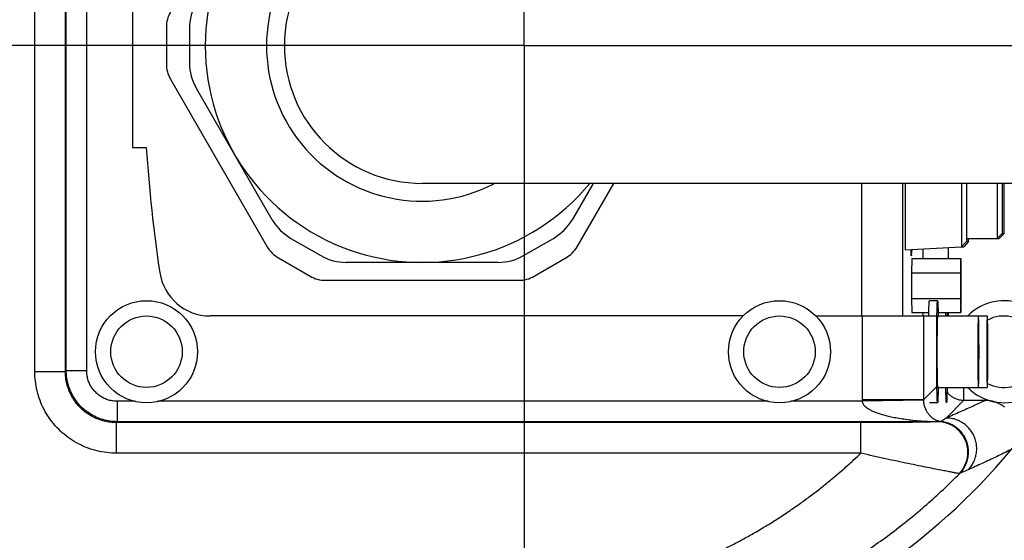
# Model space of a CAD drawing. Extents: x 0 to 594, y 0 to 420.
# Tile 11 of 67: x 73 to 89, y 288 to 297. Entities that reach past the tile are written whole.
import ezdxf

# ---------------------------------------------------------------- set-up
doc = ezdxf.new("R2010")
doc.units = 0
doc.header["$LTSCALE"] = 32.67
doc.linetypes.add('CENTER', pattern=[0.6, 0.375, -0.075, 0.075, -0.075])
doc.layers.get('0').update_dxf_attribs({"linetype": 'CONTINUOUS'})
for name, color, linetype in [('DEFAULT_1', 7, 'CENTER'), ('DRIV_DIM', 7, 'CONTINUOUS'), ('PARAM_DIM', 7, 'CONTINUOUS')]:
    doc.layers.add(name, color=color, linetype=linetype)
doc.styles.get("Standard").update_dxf_attribs({"font": 'txt', "width": 0.8})
doc.dimstyles.new('DIMSTYLE_5', dxfattribs={"dimtxt": 3.8, "dimasz": 1.8, "dimexe": 0.18, "dimexo": 0.0625, "dimgap": 0.09, "dimtad": 1, "dimdec": 3, "dimlfac": 6, "dimtxsty": 'STANDARD', "dimblk": 'OPEN', "dimblk1": 'OPEN', "dimblk2": 'OPEN', "dimcen": 0.09, "dimazin": 3, "dimtp": 0.001, "dimtm": 0.001, "dimtfac": 1, "dimtdec": 3, "dimtofl": 0, "dimtmove": 0, "dimatfit": 3, "dimtolj": 1})
doc.dimstyles.new('DIMSTYLE_8', dxfattribs={"dimtxt": 3.8, "dimasz": 1.8, "dimexe": 0.18, "dimexo": 0.0625, "dimgap": 0.09, "dimtad": 1, "dimlfac": 6, "dimtxsty": 'STANDARD', "dimblk": 'OPEN', "dimblk1": 'OPEN', "dimblk2": 'OPEN', "dimcen": 0.09, "dimazin": 3, "dimtp": 0.01, "dimtm": 0.01, "dimtfac": 1, "dimtofl": 0, "dimtmove": 0, "dimatfit": 3, "dimtolj": 1})

# ---------------------------------------------------------------- blocks, each defined once
blk = doc.blocks.new('_OPEN')
at = {"color": 0, "linetype": 'BYBLOCK'}
for p, q in [((0, 0), (-1, 0.342)), ((-1, -0.342), (0, 0)), ((-1, 0), (0, 0))]:
    blk.add_line(p, q, dxfattribs=at)
blk = doc.blocks.new('*D32')
at = {"layer": 'DRIV_DIM', "color": 2, "linetype": 'CONTINUOUS'}
for p, q in [((114.653, 296.493), (78.025, 242.085)), ((98.081, 271.877), (114.653, 296.493)), ((98.081, 271.877), (98.081, 271.877))]:
    blk.add_line(p, q, dxfattribs=at)
at = {"layer": 'DRIV_DIM', "color": 2, "linetype": 'CONTINUOUS', "xscale": 1.8, "yscale": 1.8, "zscale": 1.8, "rotation": 56.051714}
blk.add_blockref('_OPEN', (98.081, 271.877), dxfattribs=at)
blk = doc.blocks.new('*D38')
at = {"layer": 'PARAM_DIM', "color": 2, "linetype": 'CONTINUOUS'}
blk.add_line((38.367, 262.954), (114.653, 296.493), dxfattribs=at)
at = {"layer": 'PARAM_DIM', "color": 2, "linetype": 'CONTINUOUS', "xscale": 1.8, "yscale": 1.8, "zscale": 1.8, "rotation": 203.732701}
blk.add_blockref('_OPEN', (38.367, 262.954), dxfattribs=at)

msp = doc.modelspace()

# ---------------------------------------------------------------- linework, layer by layer
at = {"color": 9, "linetype": 'CONTINUOUS'}
for p, q in [((73.32807, 291.16848), (73.32807, 301.81825)), ((73.82799, 291.16849), (73.82799, 301.81824)), ((73.84279, 291.18328), (73.84279, 301.80343)), ((74.17607, 291.18328), (74.17607, 301.80345)), ((86.83095, 292.0767), (86.83095, 294.24336)), ((87.49751, 292.0767), (87.49751, 294.24336)), ((87.64125, 293.06897), (87.63953, 293.06897)), ((87.82513, 293.17514), (87.82513, 293.01503)), ((88.24173, 293.19696), (88.24173, 293.01503)), ((87.82513, 292.1317), (87.82513, 292.0767)), ((88.24173, 292.1317), (88.24173, 292.0767)), ((86.83672, 292.0767), (86.83672, 290.70622)), ((87.83656, 292.0767), (87.83656, 290.70622)), ((73.32807, 291.16848), (73.82799, 291.16848)), ((73.82799, 291.16849), (73.84279, 291.18328)), ((74.17607, 291.18328), (73.84279, 291.18328)), ((87.83656, 290.70622), (88.05376, 290.92342)), ((88.49317, 290.91003), (88.49317, 290.69627)), ((74.676, 290.68336), (74.676, 290.35007)), ((74.96592, 290.68336), (74.676, 290.68336)), ((85.29926, 290.68336), (75.33957, 290.68336)), ((86.83691, 290.68336), (85.6729, 290.68336)), ((87.83656, 290.70622), (86.83672, 290.70622)), ((87.83661, 290.7005), (86.83691, 290.68336)), ((87.83656, 290.70622), (87.83661, 290.7005)), ((88.20695, 290.41005), (88.49317, 290.69627)), ((88.84674, 290.69627), (88.49317, 290.69627)), ((88.84675, 290.72035), (88.84675, 290.69627)), ((74.6612, 289.83535), (74.6612, 290.33527)), ((74.66121, 290.33527), (74.67602, 290.35007)), ((86.81431, 290.33527), (74.66121, 290.33527)), ((88.06421, 290.35007), (74.67602, 290.35007)), ((86.81431, 289.83535), (86.81431, 290.33527)), ((88.06889, 290.35105), (88.06747, 290.35064)), ((86.81431, 289.83535), (74.6612, 289.83535)), ((88.42523, 289.50198), (88.42377, 289.50087))]:
    msp.add_line(p, q, dxfattribs=at)
at = {"color": 7, "linetype": 'CONTINUOUS'}
for p, q in [((74.92618, 298.16003), (74.92618, 294.8267)), ((75.4764, 296.7924), (75.4764, 296.19433)), ((75.85485, 296.77526), (75.85485, 296.21147)), ((75.54338, 295.94433), (77.12258, 293.20907)), ((77.20465, 293.65026), (75.9665, 295.79481)), ((74.92618, 294.8267), (75.14847, 294.8267)), ((133.81941, 294.24336), (79.65275, 294.24336)), ((82.44327, 294.24336), (82.10084, 293.65026)), ((82.18291, 293.20907), (82.78006, 294.24336)), ((87.53656, 294.24336), (87.53656, 293.16003)), ((88.45829, 294.24336), (88.45829, 293.2083)), ((88.5387, 294.24336), (88.5387, 293.29152)), ((89.03953, 294.24336), (89.03953, 293.34336)), ((89.12431, 294.24336), (89.12431, 293.4267)), ((89.15572, 293.4267), (89.15572, 294.24336)), ((89.12431, 293.4267), (89.03953, 293.34336)), ((89.15572, 293.4267), (89.07385, 293.34336)), ((89.12431, 293.4267), (89.15572, 293.4267)), ((77.50967, 293.34523), (77.99792, 293.06334)), ((81.30757, 293.06334), (81.79582, 293.34523)), ((87.53656, 293.16003), (88.45829, 293.2083)), ((88.5387, 293.29152), (88.45829, 293.2083)), ((88.45829, 293.2083), (88.49733, 293.2083)), ((88.57483, 293.29152), (88.49733, 293.2083)), ((88.5387, 293.29152), (88.57483, 293.29152)), ((88.53961, 293.34336), (89.07385, 293.34336)), ((88.57483, 293.29152), (88.57483, 293.34336)), ((87.64125, 293.06897), (87.63953, 293.06036)), ((87.64125, 293.06897), (87.65085, 293.16602)), ((77.3056, 293.02606), (77.82355, 292.72702)), ((80.89091, 292.9517), (78.41459, 292.9517)), ((81.48195, 292.72702), (81.9999, 293.02606)), ((87.64622, 293.01503), (87.63924, 292.78409)), ((87.64622, 293.01503), (88.4461, 293.01503)), ((88.4461, 293.01503), (88.43912, 292.78409)), ((88.45308, 292.78409), (88.4461, 293.01503)), ((87.63924, 292.78409), (87.63924, 292.36264)), ((87.63924, 292.78409), (88.43912, 292.78409)), ((88.43912, 292.78409), (88.43912, 292.36264)), ((88.45308, 292.36264), (88.45308, 292.78409)), ((78.07355, 292.66003), (81.23195, 292.66003)), ((87.63924, 292.36264), (87.64622, 292.1317)), ((87.63924, 292.36264), (88.43912, 292.36264)), ((88.06715, 292.3267), (87.93383, 292.3267)), ((88.43912, 292.36264), (88.4461, 292.1317)), ((88.4461, 292.1317), (88.45308, 292.36264)), ((87.64622, 292.1317), (87.92451, 292.1317)), ((88.07647, 292.1317), (88.4461, 292.1317)), ((84.89391, 292.0767), (76.19332, 292.0767)), ((86.07826, 292.0767), (88.87915, 292.0767)), ((88.06715, 290.91003), (88.87915, 290.91003)), ((88.06715, 290.66003), (87.93383, 290.66003))]:
    msp.add_line(p, q, dxfattribs=at)
at = {"color": 9, "linetype": 'CONTINUOUS'}
for points in [[(88.06747, 290.35064), (88.0659, 290.35028), (88.06421, 290.35007)], [(88.42377, 289.50087), (88.42237, 289.50054), (88.42071, 289.50073)], [(88.43004, 289.50522), (88.4297, 289.50508), (88.42932, 289.50489), (88.42887, 289.50464), (88.42826, 289.50425), (88.42756, 289.50377), (88.42684, 289.50324), (88.42613, 289.50269), (88.42523, 289.50198)]]:
    msp.add_lwpolyline(points, dxfattribs=at)
at = {"color": 7, "linetype": 'CONTINUOUS'}
for centre, radius in [((75.15275, 291.49336), 0.83333), ((85.48608, 291.49336), 0.83333), ((75.15275, 291.49336), 0.58333), ((85.48608, 291.49336), 0.58333)]:
    msp.add_circle(centre, radius, dxfattribs=at)
for centre, radius, start, end in [((79.65275, 296.49336), 3.54167, 39.521488, 320.556305), ((79.65275, 296.49336), 2.25, 90, 270), ((76.68818, 296.77526), 0.83333, 150, 180), ((75.9764, 296.7924), 0.5, 150, 180), ((75.9764, 296.19433), 0.5, 180, 210), ((76.68818, 296.21147), 0.83333, 180, 210), ((100.09285, 296.49336), 25, 183.822554, 188.527023), ((77.92634, 294.06692), 0.83333, 210, 240), ((81.37915, 294.06692), 0.83333, 300, 330), ((77.5556, 293.45907), 0.5, 210, 240), ((81.7499, 293.45907), 0.5, 300, 330), ((78.41459, 293.78503), 0.83333, 240, 270), ((80.89091, 293.78503), 0.83333, 270, 300), ((76.19332, 292.91003), 0.83333, 188.527023, 270), ((78.07355, 293.16003), 0.5, 240, 270), ((81.23195, 293.16003), 0.5, 270, 300), ((89.15275, 291.49336), 0.83333, 224.569042, 135.430958), ((81.31941, 296.49336), 10.33121, 269.045026, 334.690528), ((89.15275, 291.49336), 0.58333, 242.485484, 117.514516)]:
    msp.add_arc(centre, radius, start, end, dxfattribs=at)
at = {"color": 9, "linetype": 'CONTINUOUS'}
msp.add_arc((79.65275, 296.49336), 2.54167, 62.557382, 297.399531, dxfattribs=at)
at = {"color": 7, "linetype": 'CONTINUOUS'}
for points, knots in [([(87.63936, 293.06049), (87.63935, 293.06048), (87.63832, 293.05923), (87.63656, 293.08671), (87.63536, 293.10928), (87.63435, 293.14313), (87.63384, 293.16333), (87.6338, 293.16512)], [0, 0, 0, 0, 0.00089502, 0.12383331, 0.44409097, 0.95033376, 1, 1, 1, 1]), ([(88.44693, 292.7846), (88.44603, 292.78446), (88.44198, 292.71974), (88.44314, 292.66643), (88.44232, 292.6047), (88.44232, 292.57336)], [0, 0, 0, 0, 0.19791124, 0.55489194, 1, 1, 1, 1]), ([(88.44988, 292.57336), (88.44988, 292.6047), (88.44969, 292.66645), (88.44878, 292.71976), (88.44783, 292.78474), (88.44693, 292.7846)], [0, 0, 0, 0, 0.44463404, 0.80123456, 1, 1, 1, 1]), ([(88.44232, 292.57336), (88.44232, 292.54203), (88.4425, 292.48028), (88.44341, 292.42696), (88.44436, 292.36199), (88.44527, 292.36213)], [0, 0, 0, 0, 0.44463404, 0.80123456, 1, 1, 1, 1]), ([(88.44527, 292.36213), (88.44616, 292.36227), (88.45021, 292.42699), (88.44905, 292.48029), (88.44988, 292.54203), (88.44988, 292.57336)], [0, 0, 0, 0, 0.19791124, 0.55489194, 1, 1, 1, 1]), ([(87.92344, 292.0767), (87.9237, 292.09216), (87.92443, 292.13139), (87.92585, 292.19006), (87.92725, 292.24521), (87.92982, 292.28989), (87.93015, 292.30897), (87.93308, 292.3267), (87.93383, 292.3267)], [0, 0, 0, 0, 0.18541107, 0.47005612, 0.69774429, 0.86386934, 0.96513054, 1, 1, 1, 1]), ([(88.0526, 291.49336), (88.0526, 291.5329), (88.0527, 291.61116), (88.05313, 291.72655), (88.05385, 291.8372), (88.05482, 291.94083), (88.05605, 292.03543), (88.05743, 292.11875), (88.05916, 292.19006), (88.06057, 292.24521), (88.06314, 292.28989), (88.06347, 292.30897), (88.0664, 292.3267), (88.06715, 292.3267)], [0, 0, 0, 0, 0.14223764, 0.28158062, 0.41519328, 0.54035674, 0.65452435, 0.75537373, 0.84085446, 0.90923068, 0.95911909, 0.98952848, 1, 1, 1, 1]), ([(88.06715, 292.3267), (88.0679, 292.3267), (88.07083, 292.30897), (88.07116, 292.28989), (88.07373, 292.24521), (88.07513, 292.19006), (88.07655, 292.13139), (88.07728, 292.09216), (88.07754, 292.0767)], [0, 0, 0, 0, 0.03486946, 0.13613066, 0.30225571, 0.52994388, 0.81458893, 1, 1, 1, 1]), ([(88.20219, 292.0767), (88.20245, 292.09216), (88.20279, 292.11047), (88.20318, 292.12885), (88.20324, 292.1317)], [0, 0, 0, 0, 0.84503448, 1, 1, 1, 1]), ([(88.22193, 292.1317), (88.22199, 292.12885), (88.22238, 292.11047), (88.22272, 292.09216), (88.22298, 292.0767)], [0, 0, 0, 0, 0.15496552, 1, 1, 1, 1]), ([(88.06775, 292.07532), (88.06698, 292.07498), (88.0635, 292.05779), (88.06411, 292.04123), (88.06204, 292.00742), (88.06124, 291.96722), (88.06007, 291.91696), (88.05934, 291.86933), (88.05894, 291.83837), (88.0588, 291.8268)], [0, 0, 0, 0, 0.04331638, 0.12989622, 0.25760183, 0.42408627, 0.62626197, 0.86037024, 1, 1, 1, 1]), ([(88.73432, 292.07532), (88.73354, 292.07498), (88.73006, 292.05779), (88.73067, 292.04123), (88.72861, 292.00742), (88.72781, 291.96722), (88.72664, 291.91696), (88.72575, 291.85924), (88.72495, 291.79457), (88.72433, 291.72433), (88.72387, 291.64977), (88.72359, 291.5723), (88.72353, 291.51984), (88.72353, 291.49336)], [0, 0, 0, 0, 0.01850041, 0.05547862, 0.11002163, 0.18112707, 0.26747622, 0.36746376, 0.47922914, 0.60069183, 0.72959032, 0.86352441, 1, 1, 1, 1]), ([(88.74389, 291.49336), (88.74389, 291.51984), (88.74383, 291.5723), (88.74355, 291.64977), (88.7431, 291.72433), (88.74247, 291.79457), (88.74168, 291.85924), (88.74075, 291.91696), (88.73971, 291.96723), (88.73856, 292.0074), (88.73738, 292.04128), (88.73614, 292.05774), (88.73515, 292.07548), (88.73435, 292.07534), (88.73432, 292.07532)], [0, 0, 0, 0, 0.13633937, 0.27013978, 0.39890961, 0.52025105, 0.63190488, 0.73179261, 0.81805558, 0.88909004, 0.94357861, 0.98051991, 0.99927756, 1, 1, 1, 1]), ([(88.87975, 292.07532), (88.87898, 292.07498), (88.8755, 292.05779), (88.87611, 292.04123), (88.87404, 292.00742), (88.87325, 291.96722), (88.87208, 291.91696), (88.87119, 291.85924), (88.87039, 291.79457), (88.86977, 291.72433), (88.86931, 291.64977), (88.86903, 291.5723), (88.86897, 291.51984), (88.86897, 291.49336)], [0, 0, 0, 0, 0.01850041, 0.05547862, 0.11002163, 0.18112707, 0.26747622, 0.36746376, 0.47922914, 0.60069183, 0.72959032, 0.86352441, 1, 1, 1, 1]), ([(88.88933, 291.49336), (88.88933, 291.51984), (88.88927, 291.5723), (88.88899, 291.64977), (88.88853, 291.72433), (88.8879, 291.79457), (88.88712, 291.85924), (88.88619, 291.91696), (88.88515, 291.96723), (88.884, 292.0074), (88.88281, 292.04128), (88.88158, 292.05774), (88.88059, 292.07548), (88.87979, 292.07534), (88.87975, 292.07532)], [0, 0, 0, 0, 0.13633937, 0.27013978, 0.39890961, 0.52025105, 0.63190488, 0.73179261, 0.81805558, 0.88909004, 0.94357861, 0.98051991, 0.99927756, 1, 1, 1, 1]), ([(88.0588, 291.8268), (88.05867, 291.81669), (88.05829, 291.783), (88.05777, 291.72433), (88.05731, 291.64977), (88.05703, 291.5723), (88.05697, 291.51984), (88.05697, 291.49336)], [0, 0, 0, 0, 0.09099238, 0.30300598, 0.52799881, 0.76178131, 1, 1, 1, 1]), ([(88.06715, 290.66003), (88.0664, 290.66003), (88.06347, 290.67776), (88.06314, 290.69684), (88.06057, 290.74152), (88.05916, 290.79666), (88.05743, 290.86798), (88.05605, 290.9513), (88.05482, 291.0459), (88.05385, 291.14953), (88.05313, 291.26018), (88.0527, 291.37557), (88.0526, 291.45383), (88.0526, 291.49336)], [0, 0, 0, 0, 0.01047152, 0.04088091, 0.09076932, 0.15914554, 0.24462627, 0.34547565, 0.45964326, 0.58480672, 0.71841938, 0.85776236, 1, 1, 1, 1]), ([(88.05697, 291.49336), (88.05697, 291.46689), (88.05703, 291.41443), (88.05731, 291.33696), (88.05776, 291.2624), (88.05829, 291.20373), (88.05867, 291.17004), (88.05879, 291.15993)], [0, 0, 0, 0, 0.23821882, 0.47200145, 0.6969944, 0.90900812, 1, 1, 1, 1]), ([(88.72353, 291.49336), (88.72353, 291.46689), (88.72359, 291.41443), (88.72387, 291.33696), (88.72433, 291.2624), (88.72496, 291.19216), (88.72574, 291.12749), (88.72667, 291.06977), (88.72772, 291.0195), (88.72886, 290.97933), (88.73005, 290.94545), (88.73128, 290.92899), (88.73227, 290.91125), (88.73308, 290.91139), (88.73311, 290.91141)], [0, 0, 0, 0, 0.13633937, 0.27013978, 0.39890961, 0.52025105, 0.63190488, 0.73179261, 0.81805558, 0.88909004, 0.94357861, 0.98051991, 0.99927756, 1, 1, 1, 1]), ([(88.73311, 290.91141), (88.73388, 290.91175), (88.73736, 290.92894), (88.73675, 290.9455), (88.73882, 290.97931), (88.73962, 291.01951), (88.74079, 291.06977), (88.74167, 291.12749), (88.74247, 291.19216), (88.74309, 291.2624), (88.74355, 291.33696), (88.74383, 291.41443), (88.74389, 291.46689), (88.74389, 291.49336)], [0, 0, 0, 0, 0.01850041, 0.05547862, 0.11002163, 0.18112707, 0.26747622, 0.36746376, 0.47922914, 0.60069183, 0.72959032, 0.86352441, 1, 1, 1, 1]), ([(88.86897, 291.49336), (88.86897, 291.46689), (88.86903, 291.41443), (88.86931, 291.33696), (88.86977, 291.2624), (88.87039, 291.19216), (88.87118, 291.12749), (88.87211, 291.06977), (88.87315, 291.0195), (88.8743, 290.97933), (88.87549, 290.94545), (88.87672, 290.92899), (88.87771, 290.91125), (88.87851, 290.91139), (88.87854, 290.91141)], [0, 0, 0, 0, 0.13633937, 0.27013978, 0.39890961, 0.52025105, 0.63190488, 0.73179261, 0.81805558, 0.88909004, 0.94357861, 0.98051991, 0.99927756, 1, 1, 1, 1]), ([(88.87854, 290.91141), (88.87932, 290.91175), (88.8828, 290.92894), (88.88219, 290.9455), (88.88426, 290.97931), (88.88505, 291.01951), (88.88622, 291.06977), (88.88711, 291.12749), (88.88791, 291.19216), (88.88853, 291.2624), (88.88899, 291.33696), (88.88927, 291.41443), (88.88933, 291.46689), (88.88933, 291.49336)], [0, 0, 0, 0, 0.01850041, 0.05547862, 0.11002163, 0.18112707, 0.26747622, 0.36746376, 0.47922914, 0.60069183, 0.72959032, 0.86352441, 1, 1, 1, 1]), ([(88.05879, 291.15993), (88.05893, 291.14836), (88.05934, 291.11739), (88.06011, 291.06977), (88.06115, 291.0195), (88.0623, 290.97933), (88.06348, 290.94545), (88.06472, 290.92899), (88.06571, 290.91125), (88.06651, 290.91139), (88.06654, 290.91141)], [0, 0, 0, 0, 0.1393045, 0.37286621, 0.5745699, 0.74066567, 0.86807313, 0.95445083, 0.99831076, 1, 1, 1, 1]), ([(88.07754, 290.91003), (88.07728, 290.89457), (88.07655, 290.85534), (88.07513, 290.79666), (88.07373, 290.74152), (88.07116, 290.69684), (88.07083, 290.67776), (88.0679, 290.66003), (88.06715, 290.66003)], [0, 0, 0, 0, 0.18541107, 0.47005612, 0.69774429, 0.86386934, 0.96513054, 1, 1, 1, 1]), ([(88.21258, 290.66003), (88.21183, 290.66003), (88.2089, 290.67776), (88.20857, 290.69684), (88.206, 290.74152), (88.2046, 290.79666), (88.20318, 290.85534), (88.20245, 290.89457), (88.20219, 290.91003)], [0, 0, 0, 0, 0.03486946, 0.13613066, 0.30225571, 0.52994388, 0.81458893, 1, 1, 1, 1]), ([(88.22298, 290.91003), (88.22272, 290.89457), (88.22199, 290.85534), (88.22057, 290.79666), (88.21916, 290.74152), (88.21659, 290.69684), (88.21627, 290.67776), (88.21334, 290.66003), (88.21258, 290.66003)], [0, 0, 0, 0, 0.18541107, 0.47005612, 0.69774429, 0.86386934, 0.96513054, 1, 1, 1, 1])]:
    msp.add_open_spline(points, degree=3, knots=knots, dxfattribs=at)
at = {"color": 9, "linetype": 'CONTINUOUS'}
for points, knots in [([(74.6612, 289.83535), (74.60831, 289.83535), (74.50177, 289.84169), (74.34363, 289.87037), (74.18901, 289.91824), (74.04104, 289.98464), (73.90238, 290.06837), (73.77514, 290.16802), (73.66097, 290.28217), (73.5613, 290.40936), (73.47755, 290.54796), (73.41111, 290.6959), (73.36317, 290.85056), (73.33443, 291.00883), (73.32807, 291.11551), (73.32807, 291.16848)], [0, 0, 0, 0, 0.07581604, 0.15256696, 0.22984526, 0.30726376, 0.38447993, 0.46146989, 0.53837611, 0.61534668, 0.69253395, 0.76993736, 0.84724359, 0.92406549, 1, 1, 1, 1]), ([(74.66121, 290.33527), (74.62813, 290.33527), (74.56152, 290.33922), (74.46266, 290.35713), (74.36602, 290.38704), (74.27354, 290.42853), (74.18687, 290.48086), (74.10735, 290.54313), (74.036, 290.61446), (73.97371, 290.69395), (73.92138, 290.78058), (73.87986, 290.87305), (73.8499, 290.96972), (73.83195, 291.06867), (73.82798, 291.13537), (73.82799, 291.16849)], [0, 0, 0, 0, 0.07585128, 0.15260479, 0.22988019, 0.30729053, 0.38449408, 0.4614688, 0.53836159, 0.61532132, 0.69250094, 0.76990084, 0.84720843, 0.92403646, 1, 1, 1, 1]), ([(74.67602, 290.35007), (74.63639, 290.35008), (74.55703, 290.35576), (74.44049, 290.38112), (74.32872, 290.42281), (74.22403, 290.47998), (74.12853, 290.55147), (74.04418, 290.63581), (73.9727, 290.73131), (73.91553, 290.836), (73.87383, 290.94777), (73.84847, 291.0643), (73.84279, 291.14366), (73.84279, 291.18328)], [0, 0, 0, 0, 0.09090396, 0.18181504, 0.27273067, 0.36363937, 0.45455073, 0.54546325, 0.63637482, 0.72728361, 0.81819896, 0.90911051, 1, 1, 1, 1]), ([(74.676, 290.68336), (74.65223, 290.68336), (74.60462, 290.68676), (74.5347, 290.70196), (74.46762, 290.72697), (74.40479, 290.76127), (74.34749, 290.80417), (74.29687, 290.85479), (74.25398, 290.91209), (74.21968, 290.97491), (74.19468, 291.04198), (74.17947, 291.1119), (74.17607, 291.15951), (74.17607, 291.18328)], [0, 0, 0, 0, 0.09086182, 0.18178156, 0.27270652, 0.36362623, 0.45455049, 0.54547259, 0.63639042, 0.72730341, 0.818222, 0.90913688, 1, 1, 1, 1]), ([(88.49317, 290.69627), (88.47381, 290.69627), (88.43501, 290.69967), (88.37864, 290.71479), (88.32572, 290.73948), (88.2779, 290.77297), (88.24361, 290.80725), (88.22597, 290.8302), (88.22049, 290.838)], [0, 0, 0, 0, 0.18205774, 0.36416166, 0.54627297, 0.72838908, 0.91050687, 1, 1, 1, 1]), ([(86.83672, 290.70622), (86.83672, 290.70241), (86.83675, 290.69479), (86.83685, 290.68717), (86.83691, 290.68336)], [0, 0, 0, 0, 0.49990439, 1, 1, 1, 1]), ([(86.83691, 290.68336), (86.83746, 290.67608), (86.84099, 290.66073), (86.8505, 290.63669), (86.86973, 290.61258), (86.89741, 290.58947), (86.93084, 290.56394), (86.97266, 290.53915), (87.02347, 290.51579), (87.08306, 290.49319), (87.15107, 290.47096), (87.22765, 290.44912), (87.31408, 290.42897), (87.41094, 290.41033), (87.51851, 290.39333), (87.63725, 290.37782), (87.76873, 290.36504), (87.91403, 290.3558), (88.01574, 290.35213), (88.06889, 290.35105)], [0, 0, 0, 0, 0.01651532, 0.03540647, 0.05809254, 0.08540507, 0.11697645, 0.15325976, 0.19520914, 0.24348271, 0.29750191, 0.35719692, 0.42377031, 0.49840077, 0.58053027, 0.67035363, 0.76955318, 0.87961351, 1, 1, 1, 1]), ([(87.83661, 290.7005), (87.83672, 290.69342), (87.83739, 290.67868), (87.83985, 290.65599), (87.84393, 290.63237), (87.84974, 290.608), (87.85756, 290.58326), (87.86739, 290.55851), (87.87902, 290.53429), (87.89248, 290.51069), (87.90804, 290.4876), (87.92582, 290.46528), (87.94577, 290.44393), (87.96789, 290.42382), (87.9925, 290.40507), (88.01994, 290.38802), (88.05014, 290.37329), (88.08324, 290.36112), (88.10659, 290.35558), (88.1188, 290.35348)], [0, 0, 0, 0, 0.04389153, 0.09147188, 0.14147261, 0.19241566, 0.24673779, 0.30226654, 0.35740297, 0.41324855, 0.47060778, 0.52990144, 0.59009614, 0.6516158, 0.71510533, 0.78169328, 0.85161803, 0.92316815, 1, 1, 1, 1]), ([(88.84674, 290.69627), (88.78186, 290.66595), (88.64626, 290.60341), (88.43308, 290.50779), (88.28448, 290.44319), (88.20695, 290.41005)], [0, 0, 0, 0, 0.30650352, 0.63911595, 1, 1, 1, 1]), ([(89.15802, 290.58796), (89.14038, 290.60195), (89.10315, 290.62758), (89.04271, 290.6581), (88.97896, 290.68013), (88.91327, 290.69335), (88.86886, 290.69627), (88.84674, 290.69627)], [0, 0, 0, 0, 0.20125345, 0.40260245, 0.60353218, 0.80228452, 1, 1, 1, 1]), ([(88.06421, 290.35007), (88.05913, 290.34916), (88.04425, 290.34814), (88.01499, 290.34651), (87.97156, 290.34504), (87.91377, 290.34349), (87.84146, 290.34202), (87.7546, 290.34061), (87.65336, 290.33931), (87.53831, 290.33814), (87.41057, 290.33714), (87.27178, 290.33632), (87.12422, 290.33572), (86.97073, 290.33535), (86.86675, 290.33527), (86.81431, 290.33527)], [0, 0, 0, 0, 0.01239088, 0.03570196, 0.07038886, 0.11663026, 0.17444231, 0.24394325, 0.32509655, 0.41742051, 0.52003447, 0.63165693, 0.7504845, 0.87414684, 1, 1, 1, 1]), ([(88.42071, 289.50073), (88.44007, 289.52066), (88.47551, 289.56388), (88.51711, 289.63661), (88.54607, 289.71532), (88.56156, 289.79779), (88.56315, 289.88172), (88.55081, 289.96477), (88.52487, 290.04461), (88.48606, 290.11903), (88.43547, 290.18594), (88.3745, 290.24346), (88.30486, 290.29), (88.22848, 290.32425), (88.14754, 290.34525), (88.09195, 290.35003), (88.06421, 290.35007)], [0, 0, 0, 0, 0.07135243, 0.14276258, 0.21422711, 0.28573668, 0.35727696, 0.42883023, 0.50037735, 0.57189984, 0.64338195, 0.71481239, 0.78618558, 0.85750229, 0.92876958, 1, 1, 1, 1]), ([(88.42377, 289.50087), (88.44319, 289.52068), (88.47878, 289.56367), (88.52058, 289.63613), (88.54972, 289.71463), (88.56534, 289.79696), (88.56704, 289.88082), (88.55476, 289.96385), (88.52884, 290.04373), (88.49002, 290.11824), (88.43937, 290.18529), (88.37832, 290.243), (88.30857, 290.28975), (88.23207, 290.32425), (88.15098, 290.34553), (88.09527, 290.35049), (88.06747, 290.35064)], [0, 0, 0, 0, 0.07120837, 0.14245671, 0.21375918, 0.28512392, 0.35655213, 0.42803796, 0.49956917, 0.57112851, 0.64269563, 0.7142493, 0.7857698, 0.85724106, 0.92865245, 1, 1, 1, 1]), ([(88.42523, 289.50198), (88.44457, 289.52173), (88.48, 289.5646), (88.52158, 289.63686), (88.55052, 289.71517), (88.566, 289.79731), (88.56758, 289.88099), (88.55523, 289.96387), (88.5293, 290.04363), (88.49051, 290.11806), (88.43995, 290.18508), (88.37901, 290.2428), (88.30942, 290.28963), (88.2331, 290.32426), (88.1522, 290.34571), (88.09662, 290.35083), (88.06888, 290.35105)], [0, 0, 0, 0, 0.07108432, 0.14222481, 0.21344479, 0.28475866, 0.35617037, 0.42767304, 0.49924971, 0.57087529, 0.64251931, 0.71414927, 0.78573422, 0.85724814, 0.92867285, 1, 1, 1, 1]), ([(88.1188, 290.35349), (88.1164, 290.35346), (88.11149, 290.35368), (88.10376, 290.35379), (88.0958, 290.35366), (88.08775, 290.3532), (88.07884, 290.35244), (88.07253, 290.35184), (88.06891, 290.35106)], [0, 0, 0, 0, 0.14396836, 0.29466777, 0.46369607, 0.62099361, 0.77785801, 1, 1, 1, 1]), ([(88.20695, 290.41005), (88.19207, 290.40036), (88.16275, 290.38141), (88.1333, 290.36265), (88.1188, 290.35348)], [0, 0, 0, 0, 0.50855933, 1, 1, 1, 1]), ([(88.43004, 289.50522), (88.45026, 289.52582), (88.4872, 289.57065), (88.53011, 289.64636), (88.55932, 289.72839), (88.57393, 289.81423), (88.5735, 289.90131), (88.55806, 289.98702), (88.52806, 290.06879), (88.4844, 290.14415), (88.42841, 290.21085), (88.36175, 290.26688), (88.28642, 290.31055), (88.20472, 290.34055), (88.14756, 290.35085), (88.11881, 290.35349)], [0, 0, 0, 0, 0.07689268, 0.15379657, 0.23071253, 0.30763997, 0.38457693, 0.46152032, 0.53846628, 0.61541064, 0.69234944, 0.76927935, 0.84619813, 0.92310484, 1, 1, 1, 1]), ([(88.56835, 289.5647), (88.58748, 289.58475), (88.62248, 289.62814), (88.66341, 289.70096), (88.6917, 289.7796), (88.70656, 289.86185), (88.70759, 289.94544), (88.69474, 290.02804), (88.66838, 290.10739), (88.62924, 290.18126), (88.5784, 290.24763), (88.51727, 290.30464), (88.44754, 290.35073), (88.37115, 290.38461), (88.29022, 290.40535), (88.23467, 290.41003), (88.20695, 290.41005)], [0, 0, 0, 0, 0.07139789, 0.14280639, 0.21422651, 0.28565796, 0.35709923, 0.42854771, 0.5, 0.57145229, 0.64290077, 0.71434204, 0.78577349, 0.85719361, 0.92860211, 1, 1, 1, 1]), ([(81.16733, 287.36958), (81.23803, 287.3735), (81.37943, 287.38308), (81.59121, 287.40261), (81.80268, 287.42732), (82.0137, 287.45721), (82.22416, 287.49226), (82.43387, 287.53246), (82.64249, 287.57773), (82.84971, 287.62799), (83.05529, 287.68314), (83.2591, 287.74312), (83.46103, 287.80785), (83.66097, 287.87726), (83.85883, 287.95128), (84.05448, 288.02983), (84.24784, 288.11282), (84.43881, 288.20018), (84.62729, 288.29184), (84.8132, 288.38769), (84.99645, 288.48767), (85.17695, 288.59169), (85.35463, 288.69965), (85.52941, 288.81148), (85.70121, 288.92709), (85.86996, 289.04639), (86.03559, 289.16929), (86.19804, 289.2957), (86.35724, 289.42554), (86.51313, 289.55871), (86.66565, 289.69513), (86.76514, 289.78827), (86.81431, 289.83535)], [0, 0, 0, 0, 0.03376213, 0.06756081, 0.10139188, 0.13525908, 0.16916338, 0.20310907, 0.23705124, 0.27093682, 0.30476051, 0.33852158, 0.37221925, 0.40585281, 0.43942162, 0.47292517, 0.506363, 0.53973476, 0.57304017, 0.60627908, 0.63945138, 0.67255706, 0.7055962, 0.73856894, 0.77147549, 0.80431615, 0.83709127, 0.86980125, 0.90244657, 0.93502774, 0.96754535, 1, 1, 1, 1]), ([(88.42071, 289.50073), (88.41486, 289.50222), (88.39699, 289.50577), (88.36097, 289.51295), (88.30626, 289.52341), (88.2326, 289.53751), (88.13982, 289.5553), (88.02794, 289.57698), (87.89724, 289.60268), (87.74856, 289.63245), (87.58343, 289.66626), (87.40409, 289.70391), (87.21359, 289.74501), (87.01567, 289.78899), (86.88179, 289.81966), (86.81431, 289.83535)], [0, 0, 0, 0, 0.01104674, 0.0332814, 0.06716163, 0.11286461, 0.17039804, 0.23986413, 0.32120547, 0.41391164, 0.51706599, 0.62934625, 0.74890664, 0.87334153, 1, 1, 1, 1]), ([(89.26171, 289.89105), (89.18427, 289.85294), (89.03002, 289.77812), (88.79887, 289.66934), (88.64499, 289.59912), (88.56835, 289.5647)], [0, 0, 0, 0, 0.33788366, 0.67110532, 1, 1, 1, 1]), ([(88.56835, 289.5647), (88.54497, 289.5542), (88.49902, 289.53401), (88.45275, 289.51456), (88.43004, 289.50522)], [0, 0, 0, 0, 0.51067066, 1, 1, 1, 1]), ([(81.15344, 286.53616), (81.39789, 286.53181), (81.88737, 286.5411), (82.6185, 286.60901), (83.34281, 286.73056), (84.05623, 286.90511), (84.75486, 287.13168), (85.43485, 287.40904), (86.09247, 287.73564), (86.72415, 288.10968), (87.32646, 288.52909), (87.89612, 288.99152), (88.25222, 289.32694), (88.42377, 289.50087)], [0, 0, 0, 0, 0.09090414, 0.1818324, 0.27277556, 0.36372417, 0.45466954, 0.54560489, 0.63652529, 0.72742723, 0.81830827, 0.90916646, 1, 1, 1, 1])]:
    msp.add_open_spline(points, degree=3, knots=knots, dxfattribs=at)
at = {"layer": 'DEFAULT_1', "color": 7, "linetype": 'CENTER'}
for q in [(81.31941, 307.8267), (69.98608, 296.49336), (81.31941, 285.16003), (91.10075, 296.49336)]:
    msp.add_line((81.31941, 296.49336), q, dxfattribs=at)

# ---------------------------------------------------------------- dimensions: what is measured, and where the dimension line sits
at = {"layer": 'DRIV_DIM', "color": 2, "linetype": 'CONTINUOUS'}
dim = msp.add_radius_dim(center=(114.65275, 296.49336), mpoint=(98.08091, 271.87671), text='(<>)', dimstyle='DIMSTYLE_5', dxfattribs=at)
dim.commit()
dim.dimension.update_dxf_attribs({"geometry": '*D32', "text_midpoint": (77.23704, 242.61531), "dimtype": 164})
at = {"layer": 'PARAM_DIM', "color": 2, "linetype": 'CONTINUOUS'}
dim = msp.add_radius_dim(center=(114.65275, 296.49336), mpoint=(38.36666, 262.95417), dimstyle='DIMSTYLE_8', dxfattribs=at)
dim.commit()
dim.dimension.update_dxf_attribs({"geometry": '*D38', "text_midpoint": (46.66407, 267.63989), "dimtype": 164})

doc.saveas('drawing.dxf')
